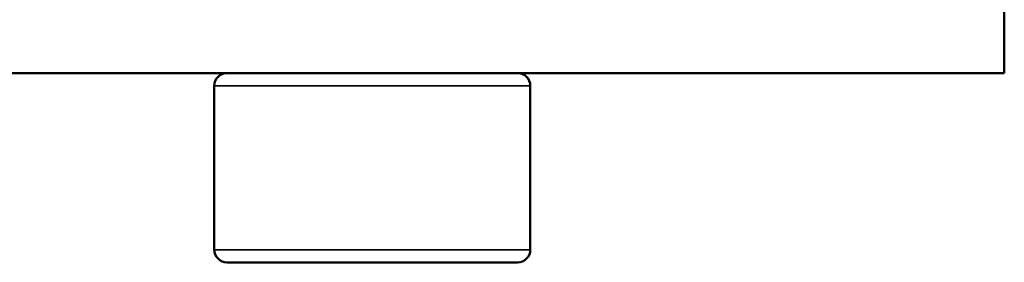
# Paper-space layout 'Sheet_1' of a CAD drawing. Header units: millimetres. Extents: x 0 to 118, y 0 to 118.
# Tile 47 of 206: x 13.909 to 15.136, y 58.455 to 58.758. Entities that reach past the tile are written whole.
import ezdxf

# ---------------------------------------------------------------- set-up
doc = ezdxf.new("R2010")
doc.units = ezdxf.units.MM
doc.layers.add('Visible (ANSI)', color=7, linetype='Continuous', lineweight=50)
doc.layers.add('Visible Narrow (ANSI)', color=7, linetype='Continuous', lineweight=35)

psp = doc.layouts.new('Sheet_1')

# ---------------------------------------------------------------- linework, layer by layer
at = {"layer": 'Visible (ANSI)'}
for p, q in [((15.13583, 58.69129), (15.13583, 58.78972)), ((15.13583, 58.69129), (13.36417, 58.69129)), ((14.15158, 58.47082), (14.15158, 58.67554)), ((14.54528, 58.47082), (14.54528, 58.67554)), ((14.16732, 58.45507), (14.52953, 58.45507))]:
    psp.add_line(p, q, dxfattribs=at)
for centre, start, end in [((14.16732, 58.67554), 90, 180), ((14.52953, 58.67554), 0, 90), ((14.16732, 58.47082), 180, 270.00001), ((14.52953, 58.47082), 269.99999, 0)]:
    psp.add_arc(centre, 0.01575, start, end, dxfattribs=at)
at = {"layer": 'Visible Narrow (ANSI)'}
for p, q in [((14.15158, 58.67554), (14.54528, 58.67554)), ((14.54528, 58.47082), (14.15158, 58.47082))]:
    psp.add_line(p, q, dxfattribs=at)

doc.saveas('drawing.dxf')
